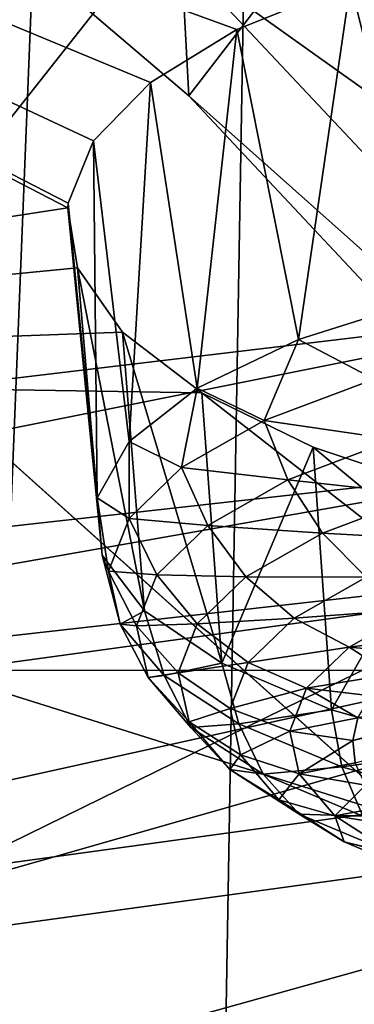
# Model space of a CAD drawing. Header units: millimetres. Extents: x -24 to 24, y 0 to 188.
# Tile 245 of 256: x 8.035 to 8.422, y 129.125 to 130.265. Entities that reach past the tile are written whole.
import ezdxf

# ---------------------------------------------------------------- set-up
doc = ezdxf.new("R2010")
doc.units = ezdxf.units.MM
doc.header["$LTSCALE"] = 58.620611
for name, color, linetype in [('13', 7, 'CONTINUOUS'), ('147', 7, 'CONTINUOUS'), ('160', 7, 'CONTINUOUS'), ('191', 7, 'CONTINUOUS'), ('194', 7, 'CONTINUOUS'), ('197', 7, 'CONTINUOUS'), ('216', 7, 'CONTINUOUS'), ('228', 7, 'CONTINUOUS'), ('242', 7, 'CONTINUOUS'), ('244', 7, 'CONTINUOUS'), ('245', 7, 'CONTINUOUS'), ('279', 7, 'CONTINUOUS'), ('31', 7, 'CONTINUOUS'), ('320', 7, 'CONTINUOUS'), ('321', 7, 'CONTINUOUS'), ('322', 7, 'CONTINUOUS'), ('323', 7, 'CONTINUOUS'), ('324', 7, 'CONTINUOUS'), ('348', 7, 'CONTINUOUS'), ('40', 7, 'CONTINUOUS')]:
    doc.layers.add(name, color=color, linetype=linetype)

msp = doc.modelspace()

# ---------------------------------------------------------------- linework, layer by layer
at = {"layer": '13', "color": 7, "linetype": 'CONTINUOUS'}
for points in [[(8.2306, 130.1769, 109.5207), (13.2, 136.6192, 107.4894), (7.2567, 131.0055, 109.2594), (8.2306, 130.1769, 109.5207)], [(9.1011, 129.2496, 109.8131), (13.2, 136.6192, 107.4894), (8.2306, 130.1769, 109.5207), (9.1011, 129.2496, 109.8131)]]:
    msp.add_3dface(points, dxfattribs=at)
at = {"layer": '147', "color": 7, "linetype": 'CONTINUOUS'}
for points in [[(15.1798, 135.0401, 108.5116), (15.092, 125.4456, 111.5367), (7.2488, 131.1618, 109.7344), (15.1798, 135.0401, 108.5116)], [(7.2488, 131.1618, 109.7344), (15.092, 125.4456, 111.5367), (8.2222, 130.3352, 109.995), (7.2488, 131.1618, 109.7344)], [(8.2222, 130.3352, 109.995), (15.092, 125.4456, 111.5367), (9.0927, 129.4099, 110.2868), (8.2222, 130.3352, 109.995)]]:
    msp.add_3dface(points, dxfattribs=at)
at = {"layer": '160', "color": 7, "linetype": 'CONTINUOUS'}
for points in [[(7.7557, 137.7907, 207.3887), (7.935, 109.3477, 116.9269), (8.4286, 138.1523, 207.5564), (7.7557, 137.7907, 207.3887)], [(7.935, 109.3477, 116.9269), (8.7983, 109.7218, 116.809), (8.4286, 138.1523, 207.5564), (7.935, 109.3477, 116.9269)]]:
    msp.add_3dface(points, dxfattribs=at)
at = {"layer": '191', "color": 7, "linetype": 'CONTINUOUS'}
for points in [[(8.2306, 130.1769, 109.5207), (7.2567, 131.0055, 109.2594), (8.2222, 130.3352, 109.995), (8.2306, 130.1769, 109.5207)], [(8.2306, 130.1769, 109.5207), (8.2222, 130.3352, 109.995), (9.0927, 129.4099, 110.2868), (8.2306, 130.1769, 109.5207)], [(9.1011, 129.2496, 109.8131), (8.2306, 130.1769, 109.5207), (9.0927, 129.4099, 110.2868), (9.1011, 129.2496, 109.8131)]]:
    msp.add_3dface(points, dxfattribs=at)
at = {"layer": '194', "color": 7, "linetype": 'CONTINUOUS'}
for points in [[(6.9407, 131.1513, 211.8039), (8.9883, 131.3713, 212.5016), (6.7593, 129.7153, 213.5744), (6.9407, 131.1513, 211.8039)], [(6.7593, 129.7153, 213.5744), (8.9883, 131.3713, 212.5016), (7.7603, 129.8182, 213.9009), (6.7593, 129.7153, 213.5744)], [(7.7603, 129.8182, 213.9009), (8.9883, 131.3713, 212.5016), (8.7441, 129.9352, 214.272), (7.7603, 129.8182, 213.9009)]]:
    msp.add_3dface(points, dxfattribs=at)
at = {"layer": '197', "color": 7, "linetype": 'CONTINUOUS'}
for points in [[(7.7603, 129.8182, 213.9009), (8.7441, 129.9352, 214.272), (6.7392, 129.5352, 213.8589), (7.7603, 129.8182, 213.9009)], [(8.7441, 129.9352, 214.272), (8.707, 129.7547, 214.5551), (6.7392, 129.5352, 213.8589), (8.7441, 129.9352, 214.272)], [(6.7392, 129.5352, 213.8589), (8.707, 129.7547, 214.5551), (6.717, 129.4047, 214.171), (6.7392, 129.5352, 213.8589)], [(6.717, 129.4047, 214.171), (8.707, 129.7547, 214.5551), (8.6585, 129.623, 214.8633), (6.717, 129.4047, 214.171)]]:
    msp.add_3dface(points, dxfattribs=at)
at = {"layer": '216', "color": 7, "linetype": 'CONTINUOUS'}
for points in [[(6.717, 129.4047, 214.171), (8.6585, 129.623, 214.8633), (7.9585, 129.2803, 215.4972), (6.717, 129.4047, 214.171)], [(7.9585, 129.2803, 215.4972), (8.6585, 129.623, 214.8633), (9.6439, 129.5113, 216.2296), (7.9585, 129.2803, 215.4972)], [(9.1945, 129.1509, 217.2682), (8.7262, 128.967, 217.5875), (7.5877, 128.9307, 216.5699), (9.1945, 129.1509, 217.2682)]]:
    msp.add_3dface(points, dxfattribs=at)
at = {"layer": '228', "color": 7, "linetype": 'CONTINUOUS'}
msp.add_3dface([(7.4431, 128.8984, 217.43), (9.1682, 129.1189, 218.2159), (9.1686, 129.1438, 218.2083), (7.4431, 128.8984, 217.43)], dxfattribs=at)
at = {"layer": '242', "color": 7, "linetype": 'CONTINUOUS'}
for points in [[(7.9585, 129.5121, 215.4241), (9.6439, 129.5113, 216.2296), (9.645, 129.7433, 216.1571), (7.9585, 129.5121, 215.4241)], [(7.9585, 129.2803, 215.4972), (9.6439, 129.5113, 216.2296), (7.9585, 129.5121, 215.4241), (7.9585, 129.2803, 215.4972)]]:
    msp.add_3dface(points, dxfattribs=at)
at = {"layer": '244', "color": 7, "linetype": 'CONTINUOUS'}
for points in [[(9.1945, 129.1509, 217.2682), (7.5877, 128.9307, 216.5699), (9.1956, 129.3776, 217.1973), (9.1945, 129.1509, 217.2682)], [(7.5877, 128.9307, 216.5699), (7.5877, 129.1573, 216.4984), (9.1956, 129.3776, 217.1973), (7.5877, 128.9307, 216.5699)]]:
    msp.add_3dface(points, dxfattribs=at)
at = {"layer": '245', "color": 7, "linetype": 'CONTINUOUS'}
for points in [[(9.645, 129.7433, 216.1571), (7.5877, 129.1573, 216.4984), (7.7742, 129.3298, 215.96), (9.645, 129.7433, 216.1571)], [(7.5877, 129.1573, 216.4984), (9.645, 129.7433, 216.1571), (9.1956, 129.3776, 217.1973), (7.5877, 129.1573, 216.4984)], [(7.9585, 129.5121, 215.4241), (9.645, 129.7433, 216.1571), (7.7742, 129.3298, 215.96), (7.9585, 129.5121, 215.4241)]]:
    msp.add_3dface(points, dxfattribs=at)
at = {"layer": '279', "color": 7, "linetype": 'CONTINUOUS'}
for points in [[(8.418, 130.3064, 221.5944), (6.2952, 130.976, 223.0447), (8.2863, 130.2536, 221.4413), (8.418, 130.3064, 221.5944)], [(8.2863, 130.2536, 221.4413), (6.2952, 130.976, 223.0447), (8.186, 130.1925, 221.269), (8.2863, 130.2536, 221.4413)], [(8.186, 130.1925, 221.269), (6.2952, 130.976, 223.0447), (8.12, 130.125, 221.0819), (8.186, 130.1925, 221.269)], [(8.12, 130.125, 221.0819), (6.2952, 130.976, 223.0447), (8.0909, 130.0528, 220.8845), (8.12, 130.125, 221.0819)], [(8.0909, 130.0528, 220.8845), (6.2952, 130.976, 223.0447), (8.0903, 130.0474, 220.8698), (8.0909, 130.0528, 220.8845)], [(8.0903, 130.0474, 220.8698), (6.2952, 130.976, 223.0447), (6.8398, 129.8556, 220.2616), (8.0903, 130.0474, 220.8698)], [(8.0903, 130.0474, 220.8698), (6.8398, 129.8556, 220.2616), (8.1014, 129.9779, 220.6812), (8.0903, 130.0474, 220.8698)], [(8.1014, 129.9779, 220.6812), (6.8398, 129.8556, 220.2616), (8.1535, 129.9033, 220.4798), (8.1014, 129.9779, 220.6812)], [(8.1535, 129.9033, 220.4798), (6.8398, 129.8556, 220.2616), (8.2457, 129.8331, 220.291), (8.1535, 129.9033, 220.4798)], [(9.1452, 129.1316, 218.2585), (6.8398, 129.8556, 220.2616), (7.4242, 128.8868, 217.4822), (9.1452, 129.1316, 218.2585)], [(6.8398, 129.8556, 220.2616), (9.1452, 129.1316, 218.2585), (8.2457, 129.8331, 220.291), (6.8398, 129.8556, 220.2616)], [(8.2457, 129.8331, 220.291), (9.1452, 129.1316, 218.2585), (8.3745, 129.7701, 220.1222), (8.2457, 129.8331, 220.291)], [(8.3745, 129.7701, 220.1222), (9.1452, 129.1316, 218.2585), (8.5386, 129.7156, 219.9772), (8.3745, 129.7701, 220.1222)]]:
    msp.add_3dface(points, dxfattribs=at)
at = {"layer": '31', "color": 7, "linetype": 'CONTINUOUS'}
for points in [[(6.6363, 148, 23.3243), (7.7949, 123.9909, 22.963), (8.7601, 148, 22.6125), (6.6363, 148, 23.3243)], [(8.7601, 0.5, -22.6125), (6.6363, 0.5, -23.3243), (8.7601, 148, -22.6125), (8.7601, 0.5, -22.6125)], [(8.7601, 148, -22.6125), (6.6363, 0.5, -23.3243), (6.6363, 148, -23.3243), (8.7601, 148, -22.6125)], [(7.7949, 123.9909, 22.963), (9.6437, 123.9909, 22.25), (8.7601, 148, 22.6125), (7.7949, 123.9909, 22.963)]]:
    msp.add_3dface(points, dxfattribs=at)
at = {"layer": '320', "color": 7, "linetype": 'CONTINUOUS'}
for points in [[(8.3745, 129.7701, 220.1222), (8.5386, 129.7156, 219.9772), (8.396, 129.466, 220.2376), (8.3745, 129.7701, 220.1222)], [(8.396, 129.466, 220.2376), (8.5386, 129.7156, 219.9772), (8.5559, 129.4204, 220.093), (8.396, 129.466, 220.2376)]]:
    msp.add_3dface(points, dxfattribs=at)
at = {"layer": '321', "color": 7, "linetype": 'CONTINUOUS'}
for points in [[(8.396, 129.466, 220.2376), (8.5559, 129.4204, 220.093), (8.4077, 129.4001, 220.269), (8.396, 129.466, 220.2376)], [(8.4077, 129.4001, 220.269), (8.5559, 129.4204, 220.093), (8.5553, 129.3575, 220.134), (8.4077, 129.4001, 220.269)], [(8.4077, 129.4001, 220.269), (8.5553, 129.3575, 220.134), (8.4324, 129.3432, 220.3094), (8.4077, 129.4001, 220.269)]]:
    msp.add_3dface(points, dxfattribs=at)
at = {"layer": '322', "color": 7, "linetype": 'CONTINUOUS'}
for points in [[(8.4266, 129.4567, 221.1188), (8.4205, 129.4308, 221.0366), (9.3476, 129.6724, 221.8027), (8.4266, 129.4567, 221.1188)], [(9.3476, 129.6724, 221.8027), (8.4205, 129.4308, 221.0366), (9.4326, 129.6678, 221.7883), (9.3476, 129.6724, 221.8027)], [(8.4205, 129.4308, 221.0366), (8.4234, 129.4048, 220.9542), (9.4326, 129.6678, 221.7883), (8.4205, 129.4308, 221.0366)]]:
    msp.add_3dface(points, dxfattribs=at)
at = {"layer": '323', "color": 7, "linetype": 'CONTINUOUS'}
for points in [[(8.5094, 129.9428, 221.7497), (8.3578, 129.8947, 221.5971), (8.4453, 129.849, 221.693), (8.5094, 129.9428, 221.7497)], [(8.3578, 129.8947, 221.5971), (8.2403, 129.8386, 221.4194), (8.318, 129.8009, 221.5403), (8.3578, 129.8947, 221.5971)], [(8.4453, 129.849, 221.693), (8.3578, 129.8947, 221.5971), (8.318, 129.8009, 221.5403), (8.4453, 129.849, 221.693)], [(8.2403, 129.8386, 221.4194), (8.1615, 129.7768, 221.2231), (8.2222, 129.7466, 221.3679), (8.2403, 129.8386, 221.4194)], [(8.318, 129.8009, 221.5403), (8.2403, 129.8386, 221.4194), (8.2222, 129.7466, 221.3679), (8.318, 129.8009, 221.5403)], [(8.4453, 129.849, 221.693), (8.318, 129.8009, 221.5403), (8.469, 129.7789, 221.6913), (8.4453, 129.849, 221.693)], [(8.318, 129.8009, 221.5403), (8.2222, 129.7466, 221.3679), (8.3454, 129.7322, 221.5432), (8.318, 129.8009, 221.5403)], [(8.469, 129.7789, 221.6913), (8.318, 129.8009, 221.5403), (8.3454, 129.7322, 221.5432), (8.469, 129.7789, 221.6913)], [(8.1615, 129.7768, 221.2231), (8.1243, 129.7115, 221.016), (8.1613, 129.6878, 221.1817), (8.1615, 129.7768, 221.2231)], [(8.2222, 129.7466, 221.3679), (8.1615, 129.7768, 221.2231), (8.1613, 129.6878, 221.1817), (8.2222, 129.7466, 221.3679)], [(8.469, 129.7789, 221.6913), (8.3454, 129.7322, 221.5432), (8.5036, 129.7151, 221.6766), (8.469, 129.7789, 221.6913)], [(8.2222, 129.7466, 221.3679), (8.1613, 129.6878, 221.1817), (8.2525, 129.6794, 221.3759), (8.2222, 129.7466, 221.3679)], [(8.3454, 129.7322, 221.5432), (8.2222, 129.7466, 221.3679), (8.2525, 129.6794, 221.3759), (8.3454, 129.7322, 221.5432)], [(8.3454, 129.7322, 221.5432), (8.2525, 129.6794, 221.3759), (8.3856, 129.6705, 221.535), (8.3454, 129.7322, 221.5432)], [(8.5036, 129.7151, 221.6766), (8.3454, 129.7322, 221.5432), (8.3856, 129.6705, 221.535), (8.5036, 129.7151, 221.6766)], [(8.5036, 129.7151, 221.6766), (8.3856, 129.6705, 221.535), (8.5472, 129.6617, 221.6496), (8.5036, 129.7151, 221.6766)], [(8.1243, 129.7115, 221.016), (8.1302, 129.6452, 220.806), (8.1373, 129.6268, 220.9879), (8.1243, 129.7115, 221.016)], [(8.1613, 129.6878, 221.1817), (8.1243, 129.7115, 221.016), (8.1373, 129.6268, 220.9879), (8.1613, 129.6878, 221.1817)], [(8.1613, 129.6878, 221.1817), (8.1373, 129.6268, 220.9879), (8.1933, 129.6224, 221.1951), (8.1613, 129.6878, 221.1817)], [(8.2525, 129.6794, 221.3759), (8.1613, 129.6878, 221.1817), (8.1933, 129.6224, 221.1951), (8.2525, 129.6794, 221.3759)], [(8.2525, 129.6794, 221.3759), (8.1933, 129.6224, 221.1951), (8.2968, 129.6201, 221.3752), (8.2525, 129.6794, 221.3759)], [(8.3856, 129.6705, 221.535), (8.2525, 129.6794, 221.3759), (8.2968, 129.6201, 221.3752), (8.3856, 129.6705, 221.535)], [(8.3856, 129.6705, 221.535), (8.2968, 129.6201, 221.3752), (8.4361, 129.6197, 221.5164), (8.3856, 129.6705, 221.535)], [(8.5472, 129.6617, 221.6496), (8.3856, 129.6705, 221.535), (8.4361, 129.6197, 221.5164), (8.5472, 129.6617, 221.6496)], [(8.1302, 129.6452, 220.806), (8.179, 129.5806, 220.601), (8.151, 129.5654, 220.7933), (8.1302, 129.6452, 220.806)], [(8.1373, 129.6268, 220.9879), (8.1302, 129.6452, 220.806), (8.151, 129.5654, 220.7933), (8.1373, 129.6268, 220.9879)], [(8.1373, 129.6268, 220.9879), (8.151, 129.5654, 220.7933), (8.17, 129.5632, 221.0071), (8.1373, 129.6268, 220.9879)], [(8.1933, 129.6224, 221.1951), (8.1373, 129.6268, 220.9879), (8.17, 129.5632, 221.0071), (8.1933, 129.6224, 221.1951)], [(8.1933, 129.6224, 221.1951), (8.17, 129.5632, 221.0071), (8.2403, 129.5657, 221.2025), (8.1933, 129.6224, 221.1951)], [(8.2968, 129.6201, 221.3752), (8.1933, 129.6224, 221.1951), (8.2403, 129.5657, 221.2025), (8.2968, 129.6201, 221.3752)], [(8.2968, 129.6201, 221.3752), (8.2403, 129.5657, 221.2025), (8.3525, 129.5722, 221.3659), (8.2968, 129.6201, 221.3752)], [(8.4361, 129.6197, 221.5164), (8.2968, 129.6201, 221.3752), (8.3525, 129.5722, 221.3659), (8.4361, 129.6197, 221.5164)], [(8.4939, 129.5827, 221.4884), (8.4361, 129.6197, 221.5164), (8.3525, 129.5722, 221.3659), (8.4939, 129.5827, 221.4884)], [(8.151, 129.5654, 220.7933), (8.179, 129.5806, 220.601), (8.202, 129.5058, 220.6044), (8.151, 129.5654, 220.7933)], [(8.179, 129.5806, 220.601), (8.2687, 129.5201, 220.4091), (8.202, 129.5058, 220.6044), (8.179, 129.5806, 220.601)], [(8.4163, 129.5387, 221.3487), (8.4939, 129.5827, 221.4884), (8.3525, 129.5722, 221.3659), (8.4163, 129.5387, 221.3487)], [(8.4163, 129.5387, 221.3487), (8.5388, 129.5543, 221.4282), (8.4939, 129.5827, 221.4884), (8.4163, 129.5387, 221.3487)], [(8.151, 129.5654, 220.7933), (8.202, 129.5058, 220.6044), (8.1834, 129.5036, 220.8182), (8.151, 129.5654, 220.7933)], [(8.17, 129.5632, 221.0071), (8.151, 129.5654, 220.7933), (8.1834, 129.5036, 220.8182), (8.17, 129.5632, 221.0071)], [(8.2403, 129.5657, 221.2025), (8.17, 129.5632, 221.0071), (8.2181, 129.509, 221.0229), (8.2403, 129.5657, 221.2025)], [(8.2403, 129.5657, 221.2025), (8.2181, 129.509, 221.0229), (8.2994, 129.521, 221.2034), (8.2403, 129.5657, 221.2025)], [(8.3525, 129.5722, 221.3659), (8.2403, 129.5657, 221.2025), (8.2994, 129.521, 221.2034), (8.3525, 129.5722, 221.3659)], [(8.4163, 129.5387, 221.3487), (8.3525, 129.5722, 221.3659), (8.2994, 129.521, 221.2034), (8.4163, 129.5387, 221.3487)], [(8.17, 129.5632, 221.0071), (8.1834, 129.5036, 220.8182), (8.2181, 129.509, 221.0229), (8.17, 129.5632, 221.0071)], [(8.4981, 129.5314, 221.3555), (8.5388, 129.5543, 221.4282), (8.4163, 129.5387, 221.3487), (8.4981, 129.5314, 221.3555)], [(8.3669, 129.4911, 221.1977), (8.4163, 129.5387, 221.3487), (8.2994, 129.521, 221.2034), (8.3669, 129.4911, 221.1977)], [(8.3669, 129.4911, 221.1977), (8.4656, 129.5073, 221.2791), (8.4163, 129.5387, 221.3487), (8.3669, 129.4911, 221.1977)], [(8.4656, 129.5073, 221.2791), (8.4981, 129.5314, 221.3555), (8.4163, 129.5387, 221.3487), (8.4656, 129.5073, 221.2791)], [(8.202, 129.5058, 220.6044), (8.2687, 129.5201, 220.4091), (8.2886, 129.4501, 220.4276), (8.202, 129.5058, 220.6044)], [(8.2994, 129.521, 221.2034), (8.2181, 129.509, 221.0229), (8.2784, 129.4677, 221.0344), (8.2994, 129.521, 221.2034)], [(8.2687, 129.5201, 220.4091), (8.396, 129.466, 220.2376), (8.2886, 129.4501, 220.4276), (8.2687, 129.5201, 220.4091)], [(8.3669, 129.4911, 221.1977), (8.2994, 129.521, 221.2034), (8.2784, 129.4677, 221.0344), (8.3669, 129.4911, 221.1977)], [(8.2181, 129.509, 221.0229), (8.1834, 129.5036, 220.8182), (8.2308, 129.4521, 220.8425), (8.2181, 129.509, 221.0229)], [(8.2181, 129.509, 221.0229), (8.2308, 129.4521, 220.8425), (8.2784, 129.4677, 221.0344), (8.2181, 129.509, 221.0229)], [(8.1834, 129.5036, 220.8182), (8.202, 129.5058, 220.6044), (8.2329, 129.4458, 220.6349), (8.1834, 129.5036, 220.8182)], [(8.1834, 129.5036, 220.8182), (8.2329, 129.4458, 220.6349), (8.2308, 129.4521, 220.8425), (8.1834, 129.5036, 220.8182)], [(8.202, 129.5058, 220.6044), (8.2886, 129.4501, 220.4276), (8.2329, 129.4458, 220.6349), (8.202, 129.5058, 220.6044)], [(8.4417, 129.4823, 221.1999), (8.4656, 129.5073, 221.2791), (8.3669, 129.4911, 221.1977), (8.4417, 129.4823, 221.1999)], [(8.3475, 129.4416, 221.0408), (8.3669, 129.4911, 221.1977), (8.2784, 129.4677, 221.0344), (8.3475, 129.4416, 221.0408)], [(8.3475, 129.4416, 221.0408), (8.4266, 129.4567, 221.1188), (8.3669, 129.4911, 221.1977), (8.3475, 129.4416, 221.0408)], [(8.4266, 129.4567, 221.1188), (8.4417, 129.4823, 221.1999), (8.3669, 129.4911, 221.1977), (8.4266, 129.4567, 221.1188)], [(8.2784, 129.4677, 221.0344), (8.2308, 129.4521, 220.8425), (8.2904, 129.4141, 220.8645), (8.2784, 129.4677, 221.0344)], [(8.3475, 129.4416, 221.0408), (8.2784, 129.4677, 221.0344), (8.2904, 129.4141, 220.8645), (8.3475, 129.4416, 221.0408)], [(8.396, 129.466, 220.2376), (8.4077, 129.4001, 220.269), (8.2886, 129.4501, 220.4276), (8.396, 129.466, 220.2376)], [(8.2308, 129.4521, 220.8425), (8.2329, 129.4458, 220.6349), (8.2781, 129.3969, 220.6673), (8.2308, 129.4521, 220.8425)], [(8.2308, 129.4521, 220.8425), (8.2781, 129.3969, 220.6673), (8.2904, 129.4141, 220.8645), (8.2308, 129.4521, 220.8425)], [(8.4205, 129.4308, 221.0366), (8.4266, 129.4567, 221.1188), (8.3475, 129.4416, 221.0408), (8.4205, 129.4308, 221.0366)], [(8.2329, 129.4458, 220.6349), (8.2886, 129.4501, 220.4276), (8.3169, 129.3917, 220.4633), (8.2329, 129.4458, 220.6349)], [(8.2329, 129.4458, 220.6349), (8.3169, 129.3917, 220.4633), (8.2781, 129.3969, 220.6673), (8.2329, 129.4458, 220.6349)], [(8.2886, 129.4501, 220.4276), (8.4077, 129.4001, 220.269), (8.3169, 129.3917, 220.4633), (8.2886, 129.4501, 220.4276)], [(8.3586, 129.3919, 220.883), (8.3475, 129.4416, 221.0408), (8.2904, 129.4141, 220.8645), (8.3586, 129.3919, 220.883)], [(8.3586, 129.3919, 220.883), (8.4205, 129.4308, 221.0366), (8.3475, 129.4416, 221.0408), (8.3586, 129.3919, 220.883)], [(8.4234, 129.4048, 220.9542), (8.4205, 129.4308, 221.0366), (8.3586, 129.3919, 220.883), (8.4234, 129.4048, 220.9542)], [(8.2904, 129.4141, 220.8645), (8.2781, 129.3969, 220.6673), (8.3349, 129.3621, 220.6996), (8.2904, 129.4141, 220.8645)], [(8.3586, 129.3919, 220.883), (8.2904, 129.4141, 220.8645), (8.3349, 129.3621, 220.6996), (8.3586, 129.3919, 220.883)], [(8.2781, 129.3969, 220.6673), (8.3169, 129.3917, 220.4633), (8.3583, 129.3452, 220.5034), (8.2781, 129.3969, 220.6673)], [(8.2781, 129.3969, 220.6673), (8.3583, 129.3452, 220.5034), (8.3349, 129.3621, 220.6996), (8.2781, 129.3969, 220.6673)], [(8.4077, 129.4001, 220.269), (8.4324, 129.3432, 220.3094), (8.3169, 129.3917, 220.4633), (8.4077, 129.4001, 220.269)], [(8.4353, 129.3791, 220.8726), (8.4234, 129.4048, 220.9542), (8.3586, 129.3919, 220.883), (8.4353, 129.3791, 220.8726)], [(8.3169, 129.3917, 220.4633), (8.4324, 129.3432, 220.3094), (8.3583, 129.3452, 220.5034), (8.3169, 129.3917, 220.4633)], [(8.3999, 129.3436, 220.7299), (8.3586, 129.3919, 220.883), (8.3349, 129.3621, 220.6996), (8.3999, 129.3436, 220.7299)], [(8.3999, 129.3436, 220.7299), (8.4353, 129.3791, 220.8726), (8.3586, 129.3919, 220.883), (8.3999, 129.3436, 220.7299)], [(8.4561, 129.3539, 220.7927), (8.4353, 129.3791, 220.8726), (8.3999, 129.3436, 220.7299), (8.4561, 129.3539, 220.7927)], [(8.3999, 129.3436, 220.7299), (8.3349, 129.3621, 220.6996), (8.4104, 129.3135, 220.5454), (8.3999, 129.3436, 220.7299)], [(8.3349, 129.3621, 220.6996), (8.3583, 129.3452, 220.5034), (8.4104, 129.3135, 220.5454), (8.3349, 129.3621, 220.6996)], [(8.4855, 129.3295, 220.7152), (8.4561, 129.3539, 220.7927), (8.3999, 129.3436, 220.7299), (8.4855, 129.3295, 220.7152)], [(8.4324, 129.3432, 220.3094), (8.4688, 129.2989, 220.3564), (8.3583, 129.3452, 220.5034), (8.4324, 129.3432, 220.3094)], [(8.3583, 129.3452, 220.5034), (8.4688, 129.2989, 220.3564), (8.4104, 129.3135, 220.5454), (8.3583, 129.3452, 220.5034)], [(8.47, 129.2984, 220.5867), (8.4855, 129.3295, 220.7152), (8.3999, 129.3436, 220.7299), (8.47, 129.2984, 220.5867)], [(8.47, 129.2984, 220.5867), (8.3999, 129.3436, 220.7299), (8.4104, 129.3135, 220.5454), (8.47, 129.2984, 220.5867)], [(8.4688, 129.2989, 220.3564), (8.5144, 129.2699, 220.407), (8.4104, 129.3135, 220.5454), (8.4688, 129.2989, 220.3564)], [(8.5144, 129.2699, 220.407), (8.47, 129.2984, 220.5867), (8.4104, 129.3135, 220.5454), (8.5144, 129.2699, 220.407)]]:
    msp.add_3dface(points, dxfattribs=at)
at = {"layer": '324', "color": 7, "linetype": 'CONTINUOUS'}
for points in [[(8.5771, 130.349, 221.7232), (8.418, 130.3064, 221.5944), (8.5094, 129.9428, 221.7497), (8.5771, 130.349, 221.7232)], [(8.418, 130.3064, 221.5944), (8.2863, 130.2536, 221.4413), (8.3578, 129.8947, 221.5971), (8.418, 130.3064, 221.5944)], [(8.418, 130.3064, 221.5944), (8.3578, 129.8947, 221.5971), (8.5094, 129.9428, 221.7497), (8.418, 130.3064, 221.5944)], [(8.2863, 130.2536, 221.4413), (8.186, 130.1925, 221.269), (8.2403, 129.8386, 221.4194), (8.2863, 130.2536, 221.4413)], [(8.2863, 130.2536, 221.4413), (8.2403, 129.8386, 221.4194), (8.3578, 129.8947, 221.5971), (8.2863, 130.2536, 221.4413)], [(8.186, 130.1925, 221.269), (8.12, 130.125, 221.0819), (8.1615, 129.7768, 221.2231), (8.186, 130.1925, 221.269)], [(8.186, 130.1925, 221.269), (8.1615, 129.7768, 221.2231), (8.2403, 129.8386, 221.4194), (8.186, 130.1925, 221.269)], [(8.12, 130.125, 221.0819), (8.0909, 130.0528, 220.8845), (8.1243, 129.7115, 221.016), (8.12, 130.125, 221.0819)], [(8.12, 130.125, 221.0819), (8.1243, 129.7115, 221.016), (8.1615, 129.7768, 221.2231), (8.12, 130.125, 221.0819)], [(8.0909, 130.0528, 220.8845), (8.0903, 130.0474, 220.8698), (8.1243, 129.7115, 221.016), (8.0909, 130.0528, 220.8845)], [(8.0903, 130.0474, 220.8698), (8.1014, 129.9779, 220.6812), (8.1302, 129.6452, 220.806), (8.0903, 130.0474, 220.8698)], [(8.0903, 130.0474, 220.8698), (8.1302, 129.6452, 220.806), (8.1243, 129.7115, 221.016), (8.0903, 130.0474, 220.8698)], [(8.1014, 129.9779, 220.6812), (8.1535, 129.9033, 220.4798), (8.179, 129.5806, 220.601), (8.1014, 129.9779, 220.6812)], [(8.1014, 129.9779, 220.6812), (8.179, 129.5806, 220.601), (8.1302, 129.6452, 220.806), (8.1014, 129.9779, 220.6812)], [(8.1535, 129.9033, 220.4798), (8.2457, 129.8331, 220.291), (8.2687, 129.5201, 220.4091), (8.1535, 129.9033, 220.4798)], [(8.1535, 129.9033, 220.4798), (8.2687, 129.5201, 220.4091), (8.179, 129.5806, 220.601), (8.1535, 129.9033, 220.4798)], [(8.2457, 129.8331, 220.291), (8.3745, 129.7701, 220.1222), (8.2687, 129.5201, 220.4091), (8.2457, 129.8331, 220.291)], [(8.3745, 129.7701, 220.1222), (8.396, 129.466, 220.2376), (8.2687, 129.5201, 220.4091), (8.3745, 129.7701, 220.1222)]]:
    msp.add_3dface(points, dxfattribs=at)
at = {"layer": '348', "color": 7, "linetype": 'CONTINUOUS'}
for points in [[(7.4431, 128.8984, 217.43), (9.1686, 129.1438, 218.2083), (7.4242, 128.8868, 217.4822), (7.4431, 128.8984, 217.43)], [(9.1686, 129.1438, 218.2083), (9.1452, 129.1316, 218.2585), (7.4242, 128.8868, 217.4822), (9.1686, 129.1438, 218.2083)]]:
    msp.add_3dface(points, dxfattribs=at)
at = {"layer": '40', "color": 7, "linetype": 'CONTINUOUS'}
for points in [[(0, 114.8352, 36.7366), (0, 136.9457, 106.8622), (13.1992, 125.1156, 69.3419), (0, 114.8352, 36.7366)], [(0, 136.9457, 106.8622), (13.2, 136.9457, 106.8622), (13.1992, 125.1156, 69.3419), (0, 136.9457, 106.8622)]]:
    msp.add_3dface(points, dxfattribs=at)

doc.saveas('drawing.dxf')
